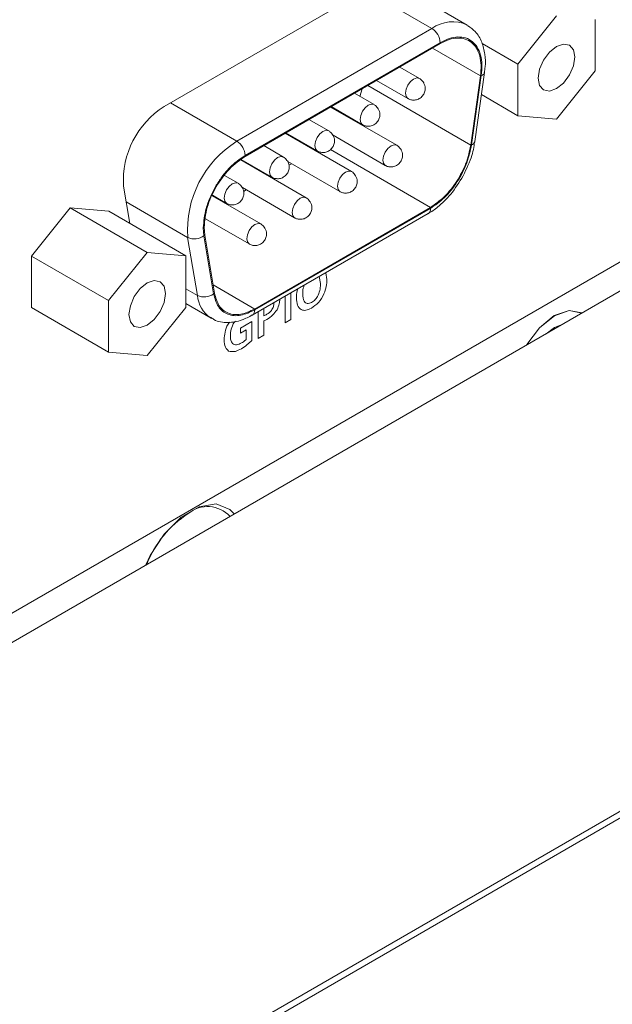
# Model space of a CAD drawing. Header units: millimetres. Extents: x 0 to 1118, y 0 to 864.
# Tile 132 of 156: x 921 to 927, y 548 to 558. Entities that reach past the tile are written whole.
import ezdxf

# ---------------------------------------------------------------- set-up
doc = ezdxf.new("R2010")
doc.units = ezdxf.units.MM

msp = doc.modelspace()

# ---------------------------------------------------------------- linework, layer by layer
at = {"color": 7, "linetype": 'Continuous', "lineweight": 15}
for p, q in [((924.856, 558.847), (922.454, 557.461)), ((925.727, 558.341), (924.853, 558.845)), ((926.69, 558.439), (926.273, 557.92)), ((927.107, 557.845), (927.107, 558.401)), ((925.727, 558.341), (925.752, 558.324)), ((916.262, 549.37), (931.522, 558.179)), ((925.434, 558.14), (923.327, 556.924)), ((926.273, 557.92), (925.886, 558.143)), ((925.21, 557.764), (924.997, 557.888)), ((926.273, 557.92), (926.273, 557.363)), ((931.399, 557.795), (916.212, 549.028)), ((925.764, 557.046), (925.869, 557.792)), ((925.808, 557.083), (925.913, 557.829)), ((926.69, 557.326), (927.107, 557.845)), ((924.568, 557.57), (924.59, 557.653)), ((924.747, 557.743), (925.085, 557.548)), ((924.72, 557.482), (924.507, 557.605)), ((926.273, 557.363), (925.88, 557.59)), ((924.965, 557.043), (924.25, 557.456)), ((924.257, 557.461), (924.595, 557.265)), ((926.273, 557.363), (926.69, 557.326)), ((924.231, 557.199), (924.017, 557.322)), ((924.475, 556.761), (923.76, 557.174)), ((923.767, 557.178), (924.106, 556.983)), ((924.277, 557.152), (924.84, 556.827)), ((923.741, 556.916), (923.528, 557.04)), ((925.808, 557.081), (925.808, 557.083)), ((924.087, 556.993), (924.08, 556.989)), ((923.986, 556.478), (923.28, 556.886)), ((923.286, 556.891), (923.616, 556.7)), ((923.787, 556.869), (924.35, 556.544)), ((923.83, 556.845), (923.801, 556.828)), ((923.251, 556.634), (923.106, 556.718)), ((923.598, 556.71), (923.59, 556.706)), ((922.015, 556.602), (922.082, 556.199)), ((923.298, 556.587), (923.861, 556.261)), ((923.496, 556.195), (922.972, 556.498)), ((922.975, 556.504), (923.126, 556.417)), ((923.34, 556.562), (923.311, 556.545)), ((923.108, 556.428), (923.101, 556.423)), ((923.431, 555.277), (925.329, 556.373)), ((921.438, 556.368), (921.021, 555.849)), ((922.27, 555.887), (921.438, 556.368)), ((921.855, 556.331), (921.438, 556.368)), ((922.688, 555.85), (921.855, 556.331)), ((923.405, 555.21), (925.303, 556.306)), ((922.891, 556.073), (922.885, 556.158)), ((922.899, 556.251), (923.371, 555.979)), ((922.891, 556.073), (922.996, 555.448)), ((921.853, 555.368), (921.021, 555.849)), ((921.021, 555.849), (921.021, 555.293)), ((922.27, 555.887), (921.853, 555.368)), ((922.688, 555.85), (922.27, 555.887)), ((922.688, 555.294), (922.688, 555.85)), ((921.853, 555.368), (921.853, 554.812)), ((922.688, 555.337), (922.962, 555.178)), ((921.853, 554.812), (921.021, 555.293)), ((922.27, 554.775), (922.688, 555.294)), ((922.962, 555.178), (922.954, 555.183)), ((921.853, 554.812), (922.27, 554.775))]:
    msp.add_line(p, q, dxfattribs=at)
at = {"color": 9, "linetype": 'Continuous', "lineweight": 0}
for p, q in [((924.63, 558.716), (925.345, 558.303)), ((925.345, 558.303), (923.238, 557.087)), ((923.327, 556.934), (925.434, 558.15)), ((925.869, 557.792), (925.35, 558.092)), ((925.878, 557.796), (925.773, 557.049)), ((924.651, 557.688), (925.764, 557.046)), ((923.238, 557.087), (922.522, 557.5)), ((925.329, 556.373), (924.248, 556.997)), ((922.043, 556.433), (922.707, 556.05)), ((925.329, 556.363), (923.431, 555.267)), ((922.883, 556.067), (922.876, 556.153)), ((922.987, 555.441), (922.883, 556.067)), ((922.707, 556.05), (922.812, 555.424)), ((924.127, 555.627), (924.143, 555.554)), ((924.211, 555.596), (924.199, 555.668)), ((922.981, 555.537), (923.431, 555.277)), ((922.812, 555.424), (922.688, 555.496)), ((923.76, 555.415), (923.76, 555.128)), ((923.822, 555.164), (923.822, 555.451)), ((923.469, 555.247), (923.469, 554.959)), ((923.531, 555.205), (923.531, 555.283)), ((923.4, 555.143), (923.276, 555.071)), ((923.4, 554.938), (923.4, 555.143)), ((923.531, 554.996), (923.531, 555.149)), ((923.76, 555.128), (923.822, 555.164)), ((923.276, 555.071), (923.276, 555.016)), ((923.276, 555.016), (923.338, 555.052)), ((923.338, 555.052), (923.338, 554.948)), ((923.469, 554.959), (923.531, 554.996)), ((883.693, 524.643), (935.74, 554.689)), ((935.769, 554.632), (883.722, 524.586))]:
    msp.add_line(p, q, dxfattribs=at)
at = {"color": 7, "linetype": 'Continuous', "lineweight": 15, "flags": 128}
for points in [[(926.69, 558.11), (926.614, 558.049), (926.55, 557.963), (926.508, 557.864), (926.493, 557.768), (926.508, 557.69), (926.55, 557.641), (926.614, 557.628), (926.69, 557.655), (926.765, 557.715), (926.829, 557.802), (926.872, 557.9), (926.887, 557.996), (926.872, 558.074), (926.829, 558.124), (926.765, 558.136), (926.69, 558.11)], [(925.913, 557.828), (925.913, 557.833), (925.913, 557.838)], [(922.27, 555.559), (922.195, 555.498), (922.131, 555.411), (922.088, 555.313), (922.073, 555.217), (922.088, 555.139), (922.131, 555.09), (922.195, 555.077), (922.27, 555.103), (922.346, 555.164), (922.41, 555.25), (922.453, 555.349), (922.468, 555.445), (922.453, 555.523), (922.41, 555.572), (922.346, 555.585), (922.27, 555.559)], [(923.407, 555.211), (923.405, 555.21), (923.395, 555.206)], [(926.962, 555.235), (926.826, 555.261), (926.666, 555.206), (926.505, 555.076), (926.37, 554.893), (926.369, 554.891)], [(926.963, 555.234), (926.827, 555.261), (926.667, 555.205), (926.506, 555.076), (926.371, 554.893), (926.37, 554.892)], [(926.757, 555.115), (926.667, 555.079), (926.577, 555.011)], [(923.21, 553.068), (923.163, 553.116), (923.014, 553.174), (922.831, 553.145), (922.636, 553.033), (922.453, 552.85), (922.303, 552.619), (922.256, 552.517)]]:
    msp.add_lwpolyline(points, dxfattribs=at)
at = {"color": 9, "linetype": 'Continuous', "lineweight": 0, "flags": 128}
for points in [[(925.059, 557.605), (925.066, 557.648), (925.085, 557.692), (925.114, 557.731), (925.147, 557.758), (925.181, 557.77), (925.21, 557.764), (925.21, 557.764)], [(925.085, 557.548), (925.066, 557.57), (925.059, 557.605)], [(924.569, 557.322), (924.576, 557.365), (924.595, 557.41), (924.624, 557.448), (924.658, 557.476), (924.692, 557.487), (924.72, 557.482), (924.72, 557.482)], [(924.595, 557.265), (924.576, 557.287), (924.569, 557.322)], [(924.08, 557.04), (924.086, 557.083), (924.106, 557.127), (924.134, 557.166), (924.168, 557.193), (924.202, 557.205), (924.231, 557.199), (924.231, 557.199)], [(924.106, 556.983), (924.086, 557.005), (924.08, 557.04)], [(924.814, 556.884), (924.821, 556.927), (924.84, 556.971), (924.869, 557.01), (924.903, 557.037), (924.936, 557.049), (924.965, 557.043), (924.965, 557.043)], [(923.59, 556.757), (923.597, 556.8), (923.616, 556.844), (923.645, 556.883), (923.678, 556.91), (923.712, 556.922), (923.741, 556.916), (923.741, 556.916)], [(924.84, 556.827), (924.821, 556.849), (924.814, 556.884)], [(923.616, 556.7), (923.597, 556.722), (923.59, 556.757)], [(924.324, 556.601), (924.331, 556.644), (924.35, 556.689), (924.379, 556.727), (924.413, 556.754), (924.447, 556.766), (924.475, 556.761), (924.475, 556.761)], [(923.1, 556.474), (923.107, 556.517), (923.126, 556.562), (923.155, 556.6), (923.189, 556.628), (923.223, 556.639), (923.251, 556.634), (923.251, 556.634)], [(924.35, 556.544), (924.331, 556.566), (924.324, 556.601)], [(923.835, 556.319), (923.842, 556.362), (923.861, 556.406), (923.889, 556.445), (923.923, 556.472), (923.957, 556.484), (923.986, 556.478), (923.986, 556.478)], [(923.126, 556.417), (923.107, 556.439), (923.1, 556.474)], [(923.861, 556.261), (923.842, 556.284), (923.835, 556.319)], [(923.345, 556.036), (923.352, 556.079), (923.371, 556.123), (923.4, 556.162), (923.434, 556.189), (923.467, 556.201), (923.496, 556.195), (923.496, 556.195)], [(923.371, 555.979), (923.352, 556.001), (923.345, 556.036)]]:
    msp.add_lwpolyline(points, dxfattribs=at)
at = {"color": 9, "linetype": 'Continuous', "lineweight": 0}
for centre, radius, start, end in [((925.568, 557.999), 0.377, 65.0875, 126.223), ((925.242, 558.141), 0.192, 2.6055, 57.3945), ((925.867, 557.842), 0.048, 282.7573, 342.3596), ((923.836, 556.126), 1.131, 121.8981, 183.8855), ((923.135, 556.925), 0.192, 2.6055, 57.3945), ((925.762, 557.096), 0.048, 282.7573, 342.3596), ((922.781, 556.201), 0.168, 243.9083, 307.1281), ((922.886, 555.575), 0.168, 243.9083, 307.1281), ((923.142, 555.456), 0.332, 185.5814, 235.3346), ((923.368, 555.261), 0.0634, 307.3218, 5.4774)]:
    msp.add_arc(centre, radius, start, end, dxfattribs=at)
at = {"color": 7, "linetype": 'Continuous', "lineweight": 15}
for centre, radius, start, end in [((922.949, 556.666), 0.936, 121.8981, 183.8855), ((925.27, 556.355), 0.0599, 304.0564, 7.2558), ((922.922, 552.817), 0.329, 42.9149, 129.3023), ((923.33, 552.108), 1.143, 122.6615, 158.7769)]:
    msp.add_arc(centre, radius, start, end, dxfattribs=at)
for points, knots in [([(925.91, 557.828), (925.914, 557.849), (925.926, 557.917), (925.92, 558.03), (925.887, 558.16), (925.827, 558.27), (925.761, 558.312), (925.733, 558.33)], [0, 0, 0, 0, 0.095613, 0.32147, 0.560672, 0.810725, 1, 1, 1, 1]), ([(925.256, 557.719), (925.246, 557.732), (925.233, 557.75), (925.214, 557.761), (925.21, 557.764)], [0, 0, 0, 0, 0.753031, 1, 1, 1, 1]), ([(925.085, 557.548), (925.087, 557.547), (925.099, 557.539), (925.127, 557.531), (925.168, 557.53), (925.211, 557.545), (925.246, 557.575), (925.268, 557.615), (925.274, 557.655), (925.269, 557.69), (925.26, 557.709), (925.256, 557.719)], [0, 0, 0, 0, 0.019106, 0.133576, 0.259945, 0.396686, 0.54075, 0.677181, 0.807827, 0.904072, 1, 1, 1, 1]), ([(924.595, 557.266), (924.597, 557.265), (924.609, 557.257), (924.637, 557.248), (924.679, 557.248), (924.721, 557.263), (924.757, 557.293), (924.779, 557.333), (924.784, 557.372), (924.78, 557.408), (924.771, 557.427), (924.766, 557.436)], [0, 0, 0, 0, 0.019106, 0.133576, 0.259945, 0.396686, 0.54075, 0.677181, 0.807827, 0.904072, 1, 1, 1, 1]), ([(924.766, 557.436), (924.756, 557.45), (924.744, 557.468), (924.725, 557.479), (924.72, 557.481)], [0, 0, 0, 0, 0.753031, 1, 1, 1, 1]), ([(924.106, 556.983), (924.107, 556.982), (924.12, 556.974), (924.147, 556.966), (924.189, 556.965), (924.232, 556.98), (924.267, 557.01), (924.289, 557.05), (924.295, 557.09), (924.29, 557.125), (924.281, 557.144), (924.276, 557.153)], [0, 0, 0, 0, 0.019106, 0.133576, 0.259945, 0.396686, 0.54075, 0.677181, 0.807827, 0.904072, 1, 1, 1, 1]), ([(924.276, 557.153), (924.267, 557.167), (924.254, 557.185), (924.235, 557.196), (924.23, 557.199)], [0, 0, 0, 0, 0.753031, 1, 1, 1, 1]), ([(925.011, 556.998), (925.001, 557.011), (924.988, 557.029), (924.97, 557.04), (924.965, 557.043)], [0, 0, 0, 0, 0.753031, 1, 1, 1, 1]), ([(925.773, 557.049), (925.759, 556.984), (925.731, 556.851), (925.624, 556.647), (925.485, 556.47), (925.38, 556.398), (925.329, 556.363)], [0, 0, 0, 0, 0.242227, 0.5, 0.757773, 1, 1, 1, 1]), ([(925.668, 556.688), (925.705, 556.761), (925.756, 556.864), (925.795, 556.998), (925.802, 557.055), (925.805, 557.082)], [0, 0, 0, 0, 0.565523, 0.790219, 1, 1, 1, 1]), ([(923.787, 556.871), (923.777, 556.884), (923.764, 556.902), (923.745, 556.913), (923.741, 556.916)], [0, 0, 0, 0, 0.753031, 1, 1, 1, 1]), ([(924.84, 556.827), (924.842, 556.826), (924.854, 556.818), (924.882, 556.81), (924.923, 556.809), (924.966, 556.824), (925.002, 556.854), (925.023, 556.894), (925.029, 556.934), (925.025, 556.969), (925.015, 556.988), (925.011, 556.998)], [0, 0, 0, 0, 0.019106, 0.133576, 0.259945, 0.396686, 0.54075, 0.677181, 0.807827, 0.904072, 1, 1, 1, 1]), ([(923.616, 556.7), (923.618, 556.699), (923.63, 556.691), (923.658, 556.683), (923.699, 556.682), (923.742, 556.697), (923.777, 556.727), (923.799, 556.767), (923.805, 556.807), (923.8, 556.842), (923.791, 556.861), (923.787, 556.871)], [0, 0, 0, 0, 0.0191059, 0.1335762, 0.2599452, 0.3966861, 0.5407502, 0.6771808, 0.8078266, 0.9040718, 1, 1, 1, 1]), ([(924.35, 556.545), (924.352, 556.543), (924.364, 556.535), (924.392, 556.527), (924.434, 556.527), (924.476, 556.542), (924.512, 556.571), (924.534, 556.612), (924.54, 556.651), (924.535, 556.687), (924.526, 556.705), (924.521, 556.715)], [0, 0, 0, 0, 0.019106, 0.133576, 0.259945, 0.396686, 0.54075, 0.677181, 0.807827, 0.904072, 1, 1, 1, 1]), ([(924.521, 556.715), (924.512, 556.729), (924.499, 556.747), (924.48, 556.758), (924.475, 556.76)], [0, 0, 0, 0, 0.753031, 1, 1, 1, 1]), ([(923.126, 556.418), (923.128, 556.416), (923.14, 556.409), (923.168, 556.4), (923.21, 556.4), (923.252, 556.415), (923.288, 556.445), (923.31, 556.485), (923.315, 556.524), (923.311, 556.56), (923.302, 556.579), (923.297, 556.588)], [0, 0, 0, 0, 0.019106, 0.133576, 0.259945, 0.396686, 0.54075, 0.677181, 0.807827, 0.904072, 1, 1, 1, 1]), ([(923.297, 556.588), (923.287, 556.602), (923.275, 556.62), (923.256, 556.631), (923.251, 556.633)], [0, 0, 0, 0, 0.753031, 1, 1, 1, 1]), ([(925.303, 556.309), (925.312, 556.313), (925.358, 556.334), (925.434, 556.398), (925.554, 556.513), (925.624, 556.62), (925.668, 556.688)], [0, 0, 0, 0, 0.065315, 0.320331, 0.570532, 1, 1, 1, 1]), ([(924.031, 556.432), (924.022, 556.446), (924.009, 556.464), (923.99, 556.475), (923.986, 556.478)], [0, 0, 0, 0, 0.753031, 1, 1, 1, 1]), ([(923.861, 556.262), (923.863, 556.261), (923.875, 556.253), (923.903, 556.245), (923.944, 556.244), (923.987, 556.259), (924.022, 556.289), (924.044, 556.329), (924.05, 556.369), (924.045, 556.404), (924.036, 556.423), (924.031, 556.432)], [0, 0, 0, 0, 0.019106, 0.133576, 0.259945, 0.396686, 0.54075, 0.677181, 0.807827, 0.904072, 1, 1, 1, 1]), ([(923.542, 556.15), (923.532, 556.163), (923.519, 556.181), (923.501, 556.192), (923.496, 556.195)], [0, 0, 0, 0, 0.753031, 1, 1, 1, 1]), ([(923.371, 555.979), (923.373, 555.978), (923.385, 555.97), (923.413, 555.962), (923.454, 555.961), (923.497, 555.976), (923.533, 556.006), (923.554, 556.046), (923.56, 556.086), (923.555, 556.121), (923.546, 556.14), (923.542, 556.15)], [0, 0, 0, 0, 0.0191059, 0.1335762, 0.2599452, 0.3966861, 0.5407502, 0.6771808, 0.8078266, 0.9040718, 1, 1, 1, 1]), ([(922.955, 555.19), (922.967, 555.181), (923.018, 555.139), (923.141, 555.125), (923.282, 555.146), (923.368, 555.193), (923.405, 555.213)], [0, 0, 0, 0, 0.096097, 0.437226, 0.759528, 1, 1, 1, 1])]:
    msp.add_open_spline(points, degree=3, knots=knots, dxfattribs=at)
at = {"color": 9, "linetype": 'Continuous', "lineweight": 0}
for points, knots in [([(925.434, 558.15), (925.467, 558.167), (925.532, 558.2), (925.626, 558.216), (925.711, 558.206), (925.782, 558.168), (925.837, 558.105), (925.872, 558.019), (925.889, 557.915), (925.881, 557.835), (925.878, 557.796)], [0, 0, 0, 0, 0.125031, 0.249997, 0.374937, 0.499998, 0.624938, 0.75, 0.874908, 1, 1, 1, 1]), ([(922.876, 556.153), (922.882, 556.222), (922.891, 556.328), (922.947, 556.482), (923.006, 556.599), (923.077, 556.707), (923.182, 556.833), (923.27, 556.894), (923.327, 556.934)], [0, 0, 0, 0, 0.239443, 0.369654, 0.5, 0.630211, 0.760557, 1, 1, 1, 1]), ([(923.949, 555.439), (923.949, 555.459), (923.949, 555.489), (923.962, 555.522), (923.966, 555.533)], [0, 0, 0, 0, 0.669187, 1, 1, 1, 1]), ([(924.043, 555.285), (924.069, 555.304), (924.122, 555.341), (924.18, 555.434), (924.207, 555.522), (924.209, 555.571), (924.211, 555.596)], [0, 0, 0, 0, 0.279705, 0.558607, 0.778973, 1, 1, 1, 1]), ([(924.143, 555.554), (924.142, 555.534), (924.14, 555.493), (924.12, 555.431), (924.086, 555.376), (924.06, 555.357), (924.046, 555.348)], [0, 0, 0, 0, 0.280942, 0.560977, 0.780259, 1, 1, 1, 1]), ([(923.431, 555.267), (923.38, 555.244), (923.276, 555.195), (923.136, 555.211), (923.03, 555.291), (923.001, 555.392), (922.987, 555.441)], [0, 0, 0, 0, 0.2422272, 0.5, 0.7577728, 1, 1, 1, 1]), ([(923.896, 555.493), (923.893, 555.486), (923.882, 555.453), (923.882, 555.423), (923.881, 555.399)], [0, 0, 0, 0, 0.202111, 1, 1, 1, 1]), ([(924.046, 555.348), (924.029, 555.341), (923.996, 555.328), (923.956, 555.363), (923.951, 555.41), (923.949, 555.439)], [0, 0, 0, 0, 0.279559, 0.559487, 1, 1, 1, 1]), ([(923.639, 555.343), (923.638, 555.33), (923.636, 555.303), (923.614, 555.263), (923.588, 555.236), (923.571, 555.225), (923.562, 555.22)], [0, 0, 0, 0, 0.280012, 0.55832, 0.778876, 1, 1, 1, 1]), ([(923.672, 555.269), (923.682, 555.291), (923.699, 555.33), (923.701, 555.366), (923.701, 555.382)], [0, 0, 0, 0, 0.557866, 1, 1, 1, 1]), ([(923.881, 555.399), (923.883, 555.371), (923.888, 555.315), (923.927, 555.266), (923.983, 555.258), (924.023, 555.276), (924.043, 555.285)], [0, 0, 0, 0, 0.280452, 0.559835, 0.779584, 1, 1, 1, 1]), ([(923.562, 555.22), (923.557, 555.217), (923.546, 555.211), (923.536, 555.207), (923.531, 555.205)], [0, 0, 0, 0, 0.560117, 1, 1, 1, 1]), ([(923.562, 555.165), (923.585, 555.179), (923.625, 555.204), (923.657, 555.249), (923.672, 555.269)], [0, 0, 0, 0, 0.560922, 1, 1, 1, 1]), ([(923.158, 555.135), (923.153, 555.128), (923.129, 555.097), (923.107, 555.026), (923.102, 554.973), (923.1, 554.947)], [0, 0, 0, 0, 0.121799, 0.560228, 1, 1, 1, 1]), ([(923.168, 554.989), (923.169, 555.012), (923.173, 555.057), (923.197, 555.118), (923.218, 555.142), (923.222, 555.146)], [0, 0, 0, 0, 0.449517, 0.896003, 1, 1, 1, 1]), ([(923.531, 555.149), (923.537, 555.152), (923.547, 555.156), (923.558, 555.162), (923.562, 555.165)], [0, 0, 0, 0, 0.559928, 1, 1, 1, 1]), ([(923.1, 554.947), (923.102, 554.916), (923.106, 554.862), (923.136, 554.836), (923.149, 554.824)], [0, 0, 0, 0, 0.560103, 1, 1, 1, 1]), ([(923.29, 554.911), (923.271, 554.902), (923.233, 554.885), (923.191, 554.9), (923.171, 554.94), (923.169, 554.972), (923.168, 554.989)], [0, 0, 0, 0, 0.280012, 0.55879, 0.779067, 1, 1, 1, 1]), ([(923.287, 554.849), (923.309, 554.863), (923.347, 554.888), (923.384, 554.922), (923.4, 554.938)], [0, 0, 0, 0, 0.559894, 1, 1, 1, 1]), ([(923.338, 554.948), (923.329, 554.94), (923.313, 554.925), (923.297, 554.915), (923.29, 554.911)], [0, 0, 0, 0, 0.558596, 1, 1, 1, 1]), ([(923.149, 554.824), (923.173, 554.819), (923.214, 554.81), (923.265, 554.837), (923.287, 554.849)], [0, 0, 0, 0, 0.557997, 1, 1, 1, 1])]:
    msp.add_open_spline(points, degree=3, knots=knots, dxfattribs=at)
at = {"color": 7, "linetype": 'Continuous', "lineweight": 15}
for points in [[(925.869, 557.792), (925.873, 557.831), (925.88, 557.909), (925.864, 558.011), (925.829, 558.095), (925.775, 558.157), (925.705, 558.194), (925.622, 558.204), (925.53, 558.189), (925.466, 558.156), (925.434, 558.14)], [(925.329, 556.373), (925.38, 556.409), (925.483, 556.48), (925.618, 556.652), (925.722, 556.849), (925.75, 556.98), (925.764, 557.046)], [(923.327, 556.924), (923.269, 556.882), (923.153, 556.8), (923.007, 556.598), (922.905, 556.37), (922.891, 556.229), (922.885, 556.158)], [(922.996, 555.448), (923.01, 555.399), (923.038, 555.3), (923.142, 555.223), (923.277, 555.206), (923.38, 555.254), (923.431, 555.277)]]:
    msp.add_open_spline(points, degree=3, dxfattribs=at)

doc.saveas('drawing.dxf')
